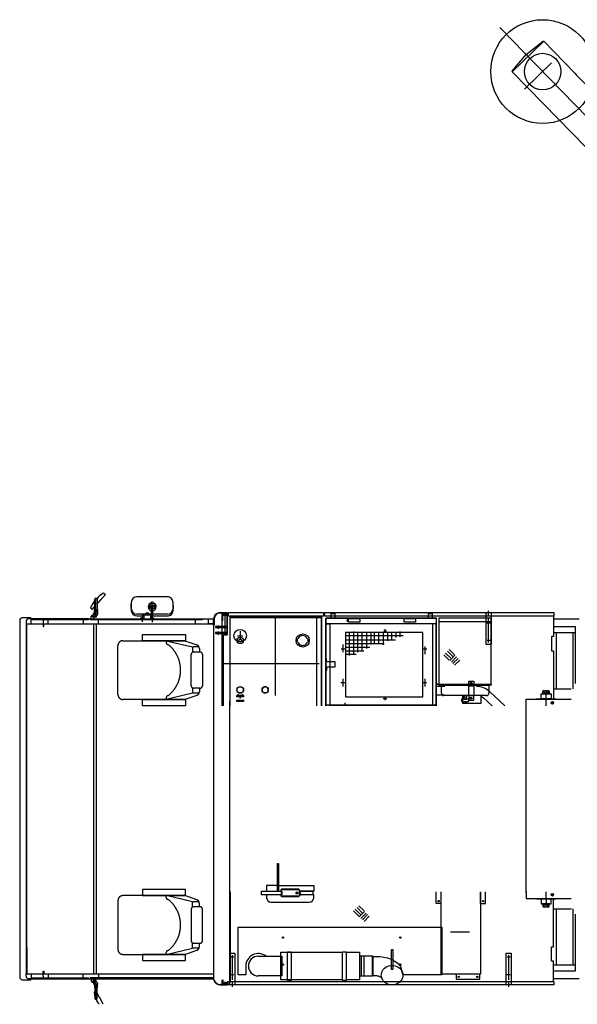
# Model space of a CAD drawing. Extents: x 8778 to 74498, y 1601 to 45347.
# Tile 2 of 52: x 9520 to 13979, y 14055 to 21935. Entities that reach past the tile are written whole.
import ezdxf

# ---------------------------------------------------------------- set-up
doc = ezdxf.new("R2010")
doc.units = 0
doc.header["$LTSCALE"] = 50
doc.header["$MEASUREMENT"] = 0
doc.linetypes.add('CENTER', pattern=[50.5, 30, -9, 2.5, -9])
doc.linetypes.add('HIDDEN', pattern=[12.6, 8.4, -4.2])
doc.layers.add('11', color=251, linetype='CONTINUOUS')

# ---------------------------------------------------------------- blocks, each defined once
blk = doc.blocks.new('*G157')
at = {"layer": '11', "color": 251, "linetype": 'CENTER'}
for p, q in [((13359.7, 21872.7), (15648.4, 19518.4)), ((13773.4, 21589.7), (13556.1, 21378.4)), ((15660.5, 19506), (15885.3, 19274.7))]:
    blk.add_line(p, q, dxfattribs=at)
at = {"layer": '11', "color": 251, "linetype": 'CONTINUOUS'}
for p, q in [((13459.6, 21518.9), (13710.6, 21762.9)), ((13569.8, 21656.7), (13708.1, 21765.5)), ((13710.6, 21762.9), (13960.1, 21506.2)), ((13457.1, 21521.5), (13569.8, 21656.7)), ((13709.1, 21262.3), (13459.6, 21518.9)), ((13960.1, 21506.2), (13974, 21491.9)), ((13974, 21491.9), (14804.6, 20637.5)), ((14657.1, 20287.1), (13709.1, 21262.3)), ((14804.6, 20637.5), (15755.8, 19659)), ((14908, 20531.1), (14657.1, 20287.1)), ((15755.8, 19659), (14908, 20531.1)), ((14657.1, 20287.1), (15505.7, 19414.1)), ((15522.1, 19899.4), (15518, 19903.6)), ((15265.4, 19661.4), (15271.2, 19655.4)), ((15765.1, 19147.3), (16016.1, 19391.2)), ((15944.4, 19321.5), (15940.8, 19318)), ((15962.3, 19338.9), (15944.4, 19321.5))]:
    blk.add_line(p, q, dxfattribs=at)
at = {"layer": '11', "color": 251, "linetype": 'HIDDEN'}
for p, q in [((15265.4, 19661.4), (15271.2, 19655.4)), ((16245.4, 19155.4), (15755.8, 19659)), ((15648.4, 19518.4), (15660.5, 19506)), ((15994.4, 18911.4), (15505.7, 19414.1)), ((15994.4, 18911.4), (16245.4, 19155.4))]:
    blk.add_line(p, q, dxfattribs=at)
at = {"layer": '11', "color": 251, "linetype": 'CONTINUOUS'}
for radius in [415, 146]:
    blk.add_circle((13702.2, 21520.4), radius, dxfattribs=at)

msp = doc.modelspace()

# ---------------------------------------------------------------- linework, layer by layer
at = {"layer": '11', "color": 251, "linetype": 'CONTINUOUS'}
for p, q in [((10196.3, 17342.8), (10205.4, 17334.8)), ((10112.4, 17273.2), (10120.1, 17284.4)), ((10120.4, 17224.1), (10120.4, 17297.1)), ((10140.9, 17261.9), (10137.4, 17258)), ((10138.4, 17297.1), (10138.4, 17224.1)), ((10205.4, 17334.8), (10140.9, 17261.9)), ((10154.5, 17277.3), (10170.7, 17295.6)), ((10412.4, 17271.1), (10412.4, 17208.2)), ((10412.4, 17223.2), (10412.4, 17261.7)), ((10579.4, 17316.1), (10457.4, 17316.1)), ((10567.4, 17264.1), (10591.4, 17264.1)), ((10572.4, 17271.7), (10572.4, 17264.1)), ((10701.4, 17316.1), (10579.4, 17316.1)), ((10586.4, 17264.1), (10586.4, 17271.7)), ((10746.4, 17208.2), (10746.4, 17271.1)), ((10094.4, 17219.3), (10090.3, 17223)), ((10094.4, 17219.3), (10099.5, 17215.1)), ((10099.5, 17215.1), (10118.8, 17237)), ((10114.4, 17168.6), (10114.4, 17182.1)), ((10116.9, 17204.1), (10120.4, 17224.1)), ((10116.9, 17190.3), (10116.9, 17204.1)), ((10138.4, 17224.1), (10141.9, 17204.1)), ((10141.9, 17204.1), (10141.9, 17190.3)), ((10532.5, 17182.5), (10532.5, 17187)), ((10546.8, 17182.5), (10532.5, 17182.5)), ((10533.2, 17182.5), (10533.2, 17182.1)), ((10533.2, 17182.1), (10546.2, 17182.1)), ((10534, 17187.8), (10545.3, 17187.8)), ((10535.6, 17187), (10535.6, 17182.5)), ((10543.8, 17187), (10543.8, 17182.5)), ((10546.2, 17182.1), (10546.2, 17182.5)), ((10546.8, 17187), (10546.8, 17182.5)), ((10559.4, 17243.6), (10559.4, 17256.1)), ((10559.4, 17224.8), (10559.4, 17243.6)), ((10559.4, 17235.6), (10559.4, 17224.8)), ((10559.4, 17224.8), (10572.4, 17224.8)), ((10591.4, 17243.6), (10567.4, 17243.6)), ((10572.4, 17235.5), (10572.4, 17216.9)), ((10572.4, 17216.9), (10574.4, 17215.7)), ((10574.4, 17190.5), (10574.4, 17216.9)), ((10574.4, 17175.1), (10574.4, 17190.5)), ((10584.4, 17191), (10584.4, 17216.9)), ((10586.4, 17216.9), (10584.4, 17215.6)), ((10584.4, 17175.1), (10584.4, 17191)), ((10586.4, 17216.9), (10586.4, 17235.5)), ((10586.4, 17224.8), (10599.4, 17224.8)), ((10599.4, 17256.1), (10599.4, 17243.6)), ((10599.4, 17243.6), (10599.4, 17235.6)), ((10599.4, 17224.8), (10599.4, 17235.6)), ((10746.4, 17247.5), (10746.4, 17223.2)), ((11123.9, 17190.1), (11179.9, 17190.1)), ((11179.9, 17186.1), (11123.9, 17186.1)), ((11139.9, 16444.1), (11139.9, 17180.1)), ((11139.9, 17180.1), (11179.9, 17180.1)), ((11159.9, 17186.2), (11159.9, 17012.1)), ((11179.9, 17190.1), (11179.9, 17186.1)), ((11179.9, 17162.1), (11179.9, 17190.1)), ((11179.9, 17190.1), (11179.9, 17162.1)), ((11179.9, 17181.1), (11189.9, 17181.1)), ((11179.9, 17012.1), (11179.9, 17181.1)), ((11179.9, 17181.1), (11189.9, 17181.1)), ((11179.9, 17012.1), (11179.9, 17181.1)), ((11179.9, 17181.1), (11189.9, 17181.1)), ((11179.9, 17180.1), (11179.9, 17012.1)), ((11189.9, 17190.1), (11950, 17190.1)), ((11189.9, 17162.1), (11189.9, 17190.1)), ((11950, 17190.1), (11950, 17162.1)), ((11950, 17181.1), (11960, 17181.1)), ((11960, 17190.1), (13790.7, 17190.1)), ((11960, 17162.1), (11960, 17190.1)), ((12009.6, 17183.8), (12039.6, 17183.8)), ((12009.6, 17146.8), (12009.6, 17183.8)), ((12039.6, 17183.8), (12039.6, 17146.8)), ((12789.6, 17183.8), (12819.6, 17183.8)), ((12789.6, 17146.8), (12789.6, 17183.8)), ((12819.6, 17183.8), (12819.6, 17146.8)), ((13250, 16936.1), (13250, 17186.1)), ((13290, 17186.1), (13290, 16936.1)), ((13790.7, 17190.1), (13790.7, 17162.1)), ((9519.9, 17128.1), (9519.9, 14780.6)), ((9609.7, 17148.1), (9539.9, 17148.1)), ((9570.7, 17120.1), (9570.7, 17100.1)), ((9570.7, 17100.1), (9570.7, 16444.1)), ((9570.7, 17100.1), (9610.7, 17100.1)), ((9576.7, 14490.4), (9576.7, 17100.1)), ((9610.7, 17140.1), (9590.7, 17140.1)), ((9610.7, 17140.1), (9609.7, 17148.1)), ((9610.7, 17100.1), (9610.7, 17140.1)), ((9610.7, 17140.1), (11070.7, 17140.1)), ((10070.7, 17140.1), (9610.7, 17140.1)), ((9630.7, 17140.1), (9610.7, 17140.1)), ((9610.7, 17134.1), (10070.7, 17134.1)), ((9610.7, 17134.1), (9630.7, 17134.1)), ((9610.7, 17100.1), (11070.7, 17100.1)), ((9630.7, 17134.1), (9630.7, 17140.1)), ((9687.2, 17134.1), (9687.2, 17140.1)), ((9707.2, 17120.1), (9707.2, 17100.1)), ((9707.2, 17100.1), (9747.2, 17100.1)), ((9707.2, 17100.1), (9707.2, 17080.1)), ((9713.2, 17080.1), (9713.2, 17100.1)), ((9747.2, 17140.1), (9727.2, 17140.1)), ((9747.2, 17100.1), (9747.2, 17140.1)), ((9767.2, 17140.1), (9747.2, 17140.1)), ((9747.2, 17134.1), (9767.2, 17134.1)), ((9767.2, 17134.1), (9767.2, 17140.1)), ((10026.7, 17140.1), (10026.7, 17100.1)), ((10026.7, 17100.1), (10141.7, 17100.1)), ((10070.7, 17134.1), (10070.7, 17140.1)), ((10083.7, 17131.9), (10083.7, 17140.1)), ((10083.7, 17140.1), (10980.7, 17140.1)), ((10980.7, 17131.9), (10083.7, 17131.9)), ((10091.4, 17140.1), (10091.4, 17158.1)), ((10093.4, 17160.1), (10130.7, 17160.1)), ((10094.4, 17160.1), (10094.4, 17163.6)), ((10099.4, 17168.6), (10114.4, 17168.6)), ((10110.7, 17100.1), (10110.7, 16864.4)), ((10111.4, 17151.4), (10111.4, 17140.1)), ((10130.7, 17153.4), (10113.4, 17153.4)), ((10124.4, 17168.6), (10114.4, 17168.6)), ((10141.4, 17173), (10129.4, 17160.1)), ((10129.4, 17160.1), (10129.4, 17163.6)), ((10130.7, 17160.1), (10130.7, 17153.4)), ((10130.7, 17100.1), (10130.7, 14928.1)), ((10150.7, 17100.1), (10150.7, 17140.1)), ((10574.4, 17178.2), (10457.4, 17178.2)), ((10457.4, 17163.2), (10499.9, 17163.2)), ((10488.7, 17147.1), (10514.7, 17147.1)), ((10488.7, 17139.1), (10488.7, 17147.1)), ((10499.9, 17167.1), (10499.9, 17157.1)), ((10514.7, 17167.1), (10499.9, 17167.1)), ((10499.9, 17157.1), (10514.7, 17157.1)), ((10499.9, 17155.9), (10499.9, 17115.5)), ((10514.7, 17147.1), (10514.7, 17169.6)), ((10518.7, 17173.6), (10560.7, 17173.6)), ((10564.7, 17169.6), (10564.7, 17147.1)), ((10564.7, 17167.1), (10566.4, 17167.1)), ((10564.7, 17157.1), (10566.4, 17157.1)), ((10564.7, 17147.1), (10590.7, 17147.1)), ((10579.4, 17156.5), (10579.4, 17114.4)), ((10580, 17163.2), (10701.4, 17163.2)), ((10701.4, 17178.2), (10584.4, 17178.2)), ((10590.7, 17147.1), (10590.7, 17139.1)), ((10925.7, 17100.1), (10925.7, 17140.1)), ((10980.7, 17140.1), (10980.7, 17131.9)), ((11030.7, 17100.1), (11030.7, 17140.1)), ((11070.7, 17100.1), (11030.7, 17100.1)), ((11069.9, 17090.1), (11069.9, 17136.1)), ((11070.7, 17140.1), (11070.7, 16444.1)), ((11070.7, 17140.1), (11070.7, 17100.1)), ((11073.9, 17136.1), (11073.9, 17090.1)), ((11139.9, 17176.1), (11139.9, 17126.1)), ((11179.9, 17176.1), (11139.9, 17176.1)), ((11139.9, 17170.1), (11179.9, 17170.1)), ((11139.9, 16444.1), (11139.9, 17170.1)), ((11139.9, 17126.1), (11142.9, 17126.1)), ((11144.9, 17128.1), (11144.9, 17166.6)), ((11149.4, 17171.1), (11177.9, 17171.1)), ((11179.9, 17173.1), (11179.9, 17176.1)), ((11179.9, 17170.1), (11179.9, 17012.1)), ((11179.9, 17140.1), (11179.9, 17060.1)), ((11950, 17162.1), (11189.9, 17162.1)), ((11200, 17162.1), (11200, 16444.1)), ((11203, 16444.1), (11203, 17162.1)), ((11203, 17155.1), (11893.2, 17155.1)), ((11203, 17152.1), (11933.2, 17152.1)), ((11563.2, 17150.1), (11563.2, 16528.1)), ((11566.2, 16528.1), (11566.2, 17152.1)), ((11893.2, 17158.1), (11893.2, 17155.1)), ((11933.2, 17158.1), (11893.2, 17158.1)), ((11893.2, 17155.1), (11893.2, 16444.1)), ((11933.2, 17155.1), (11893.2, 17155.1)), ((11930.2, 17152.1), (11930.2, 16444.1)), ((11933.2, 17155.1), (11933.2, 17158.1)), ((11933.2, 16444.1), (11933.2, 17155.1)), ((11933.2, 17155.1), (11933.2, 16444.1)), ((13790.7, 17162.1), (11960, 17162.1)), ((11966.6, 17137.8), (11966.6, 16444.1)), ((11970.6, 17146.1), (12850.6, 17146.1)), ((11970.6, 17101.1), (11970.6, 17146.1)), ((12850.6, 17101.1), (11970.6, 17101.1)), ((11970.6, 17101.1), (12000.6, 17101.1)), ((11970.6, 17096.1), (11970.6, 17101.1)), ((12854.6, 17146.8), (11975.5, 17146.8)), ((12826.6, 17101.1), (11995.6, 17101.1)), ((12000.6, 17101.1), (12000.6, 16449.1)), ((12039.6, 17146.8), (12009.6, 17146.8)), ((12146, 17137.6), (12137.6, 17132.7)), ((12137.6, 17132.7), (12137.6, 17122.9)), ((12137.6, 17122.9), (12145.8, 17117.8)), ((12145.8, 17117.8), (12150.6, 17120.6)), ((12150.6, 17135), (12146, 17137.6)), ((12150.6, 17142.8), (12240.6, 17142.8)), ((12150.6, 17112.8), (12150.6, 17142.8)), ((12240.6, 17112.8), (12150.6, 17112.8)), ((12240.6, 17142.8), (12240.6, 17112.8)), ((12595.6, 17142.8), (12685.6, 17142.8)), ((12595.6, 17112.8), (12595.6, 17142.8)), ((12685.6, 17112.8), (12595.6, 17112.8)), ((12685.6, 17142.8), (12685.6, 17112.8)), ((12819.6, 17146.8), (12789.6, 17146.8)), ((12820.6, 17101.1), (12820.6, 16449.1)), ((12850.6, 17101.1), (12820.6, 17101.1)), ((12854.6, 17142.8), (12850, 17142.8)), ((12850.6, 17146.1), (12850.6, 17101.1)), ((12850.6, 17142.8), (12854.6, 17142.8)), ((12850.6, 16449.1), (12850.6, 17101.1)), ((12854.6, 17142.8), (12854.6, 17146.8)), ((12854.6, 16444.1), (12854.6, 17142.8)), ((12873.3, 17145.9), (12873.3, 16616.3)), ((13291.3, 17145.9), (12873.3, 17145.9)), ((13291.3, 17115.9), (12873.3, 17115.9)), ((13291.3, 16616.3), (13291.3, 17145.9)), ((13788, 17162.1), (13788, 17000.1)), ((13790, 17140.1), (13995.2, 17140.1)), ((9570.7, 17080.1), (9576.7, 17080.1)), ((9707.2, 17080.1), (9713.2, 17080.1)), ((11073.9, 17090.1), (11069.9, 17090.1)), ((11084.8, 17078.1), (11084.8, 17070.1)), ((11139.9, 17078.1), (11084.8, 17078.1)), ((11084.8, 17078.1), (11084.8, 17070.1)), ((11139.9, 17078.1), (11084.8, 17078.1)), ((11084.8, 17070.1), (11139.9, 17070.1)), ((11084.8, 17070.1), (11139.9, 17070.1)), ((11084.8, 17030.1), (11084.8, 17022.1)), ((11139.9, 17030.1), (11084.8, 17030.1)), ((11084.8, 17030.1), (11084.8, 17022.1)), ((11139.9, 17030.1), (11084.8, 17030.1)), ((11084.8, 17022.1), (11139.9, 17022.1)), ((11084.8, 17022.1), (11139.9, 17022.1)), ((11108.9, 17060.1), (11108.9, 17088.1)), ((11108.9, 17012.1), (11108.9, 17040.1)), ((11175.9, 17078.1), (11139.9, 17078.1)), ((11139.9, 17070.1), (11175.9, 17070.1)), ((11175.9, 17030.1), (11139.9, 17030.1)), ((11139.9, 17022.1), (11175.9, 17022.1)), ((11175.9, 17070.1), (11175.9, 17078.1)), ((11175.9, 17022.1), (11175.9, 17030.1)), ((11970.6, 16449.1), (11970.6, 17096.1)), ((12125, 17030.1), (12125, 16517.3)), ((12745, 17030.1), (12125, 17030.1)), ((12156.1, 17030.1), (12156.1, 16847.2)), ((12190.8, 17039.2), (12190.8, 16855.9)), ((12221.8, 17030.1), (12221.8, 16873.2)), ((12255.2, 17030.1), (12255.2, 16880.7)), ((12294.8, 17030.1), (12294.8, 16904.2)), ((12328.2, 17030.1), (12328.2, 16933.9)), ((12355, 17030.1), (12355, 16938.9)), ((12390.2, 17030.1), (12390.2, 16940.1)), ((12426.1, 17030.1), (12426.1, 16932.7)), ((12462, 17030.1), (12462, 16963.6)), ((12494.2, 17030.1), (12494.2, 16967.3)), ((12527.6, 17030.1), (12527.6, 16992.1)), ((12559.8, 17039.2), (12559.8, 16995.8)), ((12745, 16517.3), (12745, 17030.1)), ((13788, 17030.1), (13963.6, 17030.1)), ((13790, 17080.1), (13963.6, 17080.1)), ((13810.3, 17030.1), (13810.3, 16580.1)), ((13943, 17030.1), (13943, 16580.1)), ((13963.6, 17080.1), (13963.6, 16622.6)), ((11149.9, 17012.1), (11179.9, 17012.1)), ((11149.9, 16444.1), (11149.9, 17012.1)), ((11149.9, 17012.1), (11179.9, 17012.1)), ((11149.9, 16444.1), (11149.9, 17012.1)), ((11739.4, 16977.1), (11744.5, 16977.1)), ((11744.5, 16957.1), (11739.4, 16957.1)), ((11822, 16977.1), (11827.1, 16977.1)), ((11827.1, 16957.1), (11822, 16957.1)), ((12125, 17005.7), (12585.8, 17005.7)), ((12125, 16973.5), (12526.3, 16973.5)), ((12125, 16942.6), (12436, 16942.6)), ((13773, 17000.1), (13773, 16885.1)), ((13788, 17000.1), (13773, 17000.1)), ((10110.7, 16864.4), (10110.7, 14956.1)), ((12125, 16914.1), (12320.8, 16914.1)), ((12125, 16885.6), (12272.5, 16885.6)), ((12926.3, 16866.5), (12968.4, 16824.4)), ((12941.1, 16881.3), (12983.2, 16839.2)), ((12954.8, 16894.9), (12996.9, 16852.8)), ((13290, 16936.1), (13250, 16936.1)), ((13773, 16885.1), (13788, 16885.1)), ((13788, 16885.1), (13788, 16501.1)), ((11970.6, 16795.1), (11973.6, 16795.1)), ((12042.1, 16795.1), (11970.6, 16795.1)), ((11973.6, 16795.1), (11973.6, 16819.7)), ((12042.1, 16755.1), (12042.1, 16795.1)), ((12125, 16858.4), (12210.6, 16858.4)), ((12912.7, 16852.8), (12954.8, 16810.8)), ((13001.2, 16848.5), (12959.1, 16806.4)), ((13014.2, 16835.5), (12972.1, 16793.4)), ((13026, 16823.8), (12983.9, 16781.7)), ((13039, 16810.8), (12996.9, 16768.7)), ((11915.3, 16780.1), (11139.9, 16780.1)), ((11970.6, 16755.1), (12042.1, 16755.1)), ((11970.6, 16755.1), (11973.6, 16755.1)), ((11973.6, 16755.1), (11973.6, 16727)), ((13111, 16641.1), (13151, 16641.1)), ((13111, 16600.1), (13111, 16641.1)), ((13151, 16641.1), (13151, 16600.1)), ((12918.9, 16600.1), (12854.6, 16600.1)), ((12859.9, 16616.3), (13291.3, 16616.3)), ((12873.3, 16616.3), (12859.9, 16616.3)), ((12873.3, 16608.9), (12873.3, 16616.3)), ((12873.3, 16616.3), (13291.3, 16616.3)), ((13291.3, 16608.9), (12873.3, 16608.9)), ((12893.3, 16545.9), (12893.3, 16608.9)), ((12893.3, 16608.9), (13271.3, 16608.9)), ((13111, 16605.1), (13151, 16605.1)), ((13111, 16525.1), (13111, 16605.1)), ((13151, 16605.1), (13151, 16525.1)), ((13271.3, 16608.9), (13271.3, 16545.9)), ((13278, 16558.2), (13399.9, 16444.1)), ((13291.3, 16616.3), (13291.3, 16608.9)), ((13704.7, 16546.6), (13704.7, 16562.5)), ((13710.1, 16565.3), (13749.9, 16565.3)), ((13715.5, 16562.5), (13715.5, 16546.6)), ((13744.5, 16562.5), (13744.5, 16546.6)), ((13755.3, 16562.5), (13755.3, 16546.6)), ((13790, 16580.1), (13930, 16580.1)), ((11200, 14238.1), (11200, 16479.6)), ((11257.2, 16517.1), (11257.2, 16527.1)), ((11257.2, 16527.1), (11258.2, 16527.1)), ((11258.2, 16517.1), (11257.2, 16517.1)), ((11257.2, 16479.6), (11257.2, 16489.6)), ((11257.2, 16489.6), (11258.2, 16489.6)), ((11258.2, 16479.6), (11257.2, 16479.6)), ((11258.2, 16527.1), (11278.2, 16527.1)), ((11279.2, 16517.1), (11258.2, 16517.1)), ((11258.2, 16489.6), (11278.2, 16489.6)), ((11279.2, 16479.6), (11258.2, 16479.6)), ((11263.2, 16536.4), (11263.2, 16529.1)), ((11263.2, 16529.1), (11273.2, 16529.1)), ((11273.2, 16529.1), (11273.2, 16532.3)), ((11278.2, 16527.1), (11279.2, 16527.1)), ((11278.2, 16489.6), (11279.2, 16489.6)), ((11279.2, 16527.1), (11279.2, 16517.1)), ((11279.2, 16489.6), (11279.2, 16479.6)), ((11280.2, 16531.4), (11280.2, 16509.1)), ((11280.2, 16509.1), (11283.2, 16509.1)), ((11283.2, 16509.1), (11286.2, 16509.1)), ((11286.2, 16509.1), (11286.2, 16531.1)), ((11287.2, 16517.1), (11287.2, 16527.1)), ((11287.2, 16527.1), (11288.2, 16527.1)), ((11288.2, 16517.1), (11287.2, 16517.1)), ((11287.2, 16479.6), (11287.2, 16489.6)), ((11287.2, 16489.6), (11288.2, 16489.6)), ((11288.2, 16479.6), (11287.2, 16479.6)), ((11288.2, 16527.1), (11308.2, 16527.1)), ((11309.2, 16517.1), (11288.2, 16517.1)), ((11288.2, 16489.6), (11308.2, 16489.6)), ((11309.2, 16479.6), (11288.2, 16479.6)), ((11293.2, 16532), (11293.2, 16529.1)), ((11293.2, 16529.1), (11303.2, 16529.1)), ((11303.2, 16529.1), (11303.2, 16536.3)), ((11308.2, 16527.1), (11309.2, 16527.1)), ((11308.2, 16489.6), (11309.2, 16489.6)), ((11309.2, 16527.1), (11309.2, 16517.1)), ((11309.2, 16489.6), (11309.2, 16479.6)), ((12125, 16517.3), (12745, 16517.3)), ((12918.9, 16530.1), (12854.6, 16530.1)), ((13251.3, 16525.9), (12913.3, 16525.9)), ((13053.3, 16497.7), (13053.3, 16487.4)), ((13060.6, 16497.7), (13053.3, 16497.7)), ((13053.3, 16487.4), (13053.3, 16483.5)), ((13057.3, 16479.5), (13107.3, 16479.5)), ((13060, 16526.3), (13060, 16466.3)), ((13111.3, 16497.7), (13060.6, 16497.7)), ((13071.3, 16512.7), (13071.3, 16497.7)), ((13082.3, 16512.7), (13071.3, 16512.7)), ((13071.3, 16497.7), (13093.3, 16497.7)), ((13071.3, 16479.5), (13071.3, 16471.7)), ((13072.3, 16525.9), (13072.3, 16512.7)), ((13072.3, 16519.9), (13072.3, 16512.7)), ((13093.3, 16512.7), (13082.3, 16512.7)), ((13092.3, 16525.9), (13092.3, 16512.7)), ((13093.3, 16497.7), (13093.3, 16512.7)), ((13093.3, 16471.7), (13093.3, 16479.5)), ((13111, 16530.1), (13111, 16489.1)), ((13151, 16525.1), (13111, 16525.1)), ((13111, 16489.1), (13151, 16489.1)), ((13111.3, 16483.5), (13111.3, 16497.7)), ((13151, 16489.1), (13151, 16530.1)), ((13210, 16466.3), (13210, 16525.4)), ((13210.5, 16520.9), (13230.2, 16507.1)), ((13297.5, 16444.1), (13230.2, 16507.1)), ((13570, 14948.1), (13570, 16498.1)), ((13570, 16498.1), (13930, 16498.1)), ((13651.2, 16498.1), (13652.9, 16501.1)), ((13652.9, 16501.1), (13807.1, 16501.1)), ((13690, 16541.1), (13770, 16541.1)), ((13690, 16502.4), (13690, 16541.1)), ((13691, 16501.1), (13690, 16502.4)), ((13769, 16501.1), (13691, 16501.1)), ((13702, 16545.1), (13703, 16546.1)), ((13702, 16541.1), (13702, 16545.1)), ((13702, 16545.1), (13758, 16545.1)), ((13730, 16541.1), (13702, 16541.1)), ((13703, 16546.1), (13757, 16546.1)), ((13755.3, 16546.6), (13704.7, 16546.6)), ((13707, 16546.6), (13707, 16546.1)), ((13707, 16546.1), (13753, 16546.1)), ((13758, 16541.1), (13730, 16541.1)), ((13753, 16546.1), (13753, 16546.6)), ((13757, 16546.1), (13758, 16545.1)), ((13758, 16545.1), (13758, 16541.1)), ((13770, 16502.4), (13769, 16501.1)), ((13770, 16541.1), (13770, 16502.4)), ((13776.8, 16473.7), (13773.5, 16468.1)), ((13783.2, 16473.7), (13776.8, 16473.7)), ((13786.5, 16468.1), (13783.2, 16473.7)), ((13807.1, 16501.1), (13808.8, 16498.1)), ((9570.7, 16444.1), (9570.7, 14300.1)), ((11069.9, 16444.1), (11069.9, 14252.1)), ((12000.6, 16449.1), (11970.6, 16449.1)), ((11970.6, 16449.1), (11970.6, 16444.1)), ((12850.6, 16449.1), (11970.6, 16449.1)), ((11995.6, 16449.1), (12826.6, 16449.1)), ((12120, 16467.5), (12120, 16444.1)), ((12820.6, 16449.1), (12850.6, 16449.1)), ((12850.6, 16444.1), (12850.6, 16449.1)), ((13060, 16466.3), (13210, 16466.3)), ((13074.3, 16468.7), (13090.3, 16468.7)), ((13773.5, 16468.1), (13776.8, 16462.4)), ((13776.8, 16462.4), (13783.2, 16462.4)), ((13783.2, 16462.4), (13786.5, 16468.1)), ((11583, 15182.1), (11591, 15182.1)), ((11583, 14962.1), (11583, 15182.1)), ((11591, 15182.1), (11591, 14962.1)), ((11495, 15006.1), (11495, 14962.1)), ((11583, 15006.1), (11495, 15006.1)), ((11591, 15006.1), (11871, 15006.1)), ((11613, 14976.1), (11608, 14971.1)), ((11753, 14976.1), (11613, 14976.1)), ((11758, 14971.1), (11753, 14976.1)), ((11871, 15006.1), (11871, 14962.1)), ((10110.7, 14956.1), (10110.7, 14300.4)), ((10130.7, 14956.1), (10130.7, 14300.4)), ((11203, 14956.1), (11203, 14238.1)), ((11453, 14962.1), (11606.6, 14962.1)), ((11453, 14932.1), (11453, 14962.1)), ((11606.6, 14932.1), (11453, 14932.1)), ((11495, 14932.1), (11495, 14908.1)), ((11591, 14962.1), (11583, 14962.1)), ((11606.6, 14962.1), (11616, 14962.1)), ((11606.6, 14962.1), (11616, 14948.1)), ((11616, 14946.1), (11606.6, 14932.1)), ((11616, 14932.1), (11606.6, 14932.1)), ((11608, 14971.1), (11608, 14962.1)), ((11758, 14971.1), (11608, 14971.1)), ((11608, 14932.1), (11608, 14923.1)), ((11608, 14923.1), (11613, 14918.1)), ((11608, 14923.1), (11758, 14923.1)), ((11613, 14918.1), (11753, 14918.1)), ((11616, 14962.1), (11616, 14932.1)), ((11616, 14948.1), (11616, 14946.1)), ((11733, 14954.5), (11733.1, 14954.3)), ((11753, 14918.1), (11758, 14923.1)), ((11758, 14923.1), (11758, 14971.1)), ((11871, 14962.1), (11758, 14962.1)), ((11758, 14962.1), (11758, 14932.1)), ((11770.7, 14962.1), (11758, 14962.1)), ((11871, 14932.1), (11758, 14932.1)), ((11758, 14932.1), (11770.7, 14932.1)), ((11760, 14948.1), (11770.7, 14962.1)), ((11760, 14946.1), (11760, 14948.1)), ((11770.7, 14932.1), (11760, 14946.1)), ((11770.7, 14962.1), (11863, 14962.1)), ((11863, 14932.1), (11770.7, 14932.1)), ((11863, 14962.1), (11863, 14932.1)), ((11871, 14930.1), (11871, 14932.1)), ((11871, 14908.1), (11871, 14930.1)), ((12851, 14861.3), (12851, 14956.1)), ((12891, 14861.3), (12891, 14956.1)), ((12891, 14296.2), (12891, 14956.1)), ((13206, 14861.3), (13206, 14956.1)), ((13206, 14956.1), (13206, 14296.2)), ((13246, 14861.3), (13246, 14956.1)), ((13570, 14956.1), (13570, 14902.1)), ((13570, 14902.1), (13930, 14902.1)), ((13651.2, 14902.1), (13652.9, 14899.1)), ((13652.9, 14899.1), (13807.1, 14899.1)), ((13691, 14899.1), (13690, 14897.7)), ((13690, 14897.7), (13690, 14859.1)), ((13769, 14899.1), (13691, 14899.1)), ((13770, 14897.7), (13769, 14899.1)), ((13770, 14859.1), (13770, 14897.7)), ((13773.5, 14932.1), (13776.8, 14937.7)), ((13776.8, 14926.4), (13773.5, 14932.1)), ((13776.8, 14937.7), (13783.2, 14937.7)), ((13783.2, 14926.4), (13776.8, 14926.4)), ((13783.2, 14937.7), (13786.5, 14932.1)), ((13786.5, 14932.1), (13783.2, 14926.4)), ((13788, 14515.1), (13788, 14899.7)), ((13807.1, 14899.1), (13808.8, 14902.1)), ((11531, 14872.1), (11835, 14872.1)), ((12203.2, 14816), (12245.3, 14773.9)), ((12218, 14830.8), (12260.1, 14788.8)), ((12231.7, 14844.5), (12273.7, 14802.4)), ((12890.8, 14861.3), (12851, 14861.3)), ((13206.2, 14861.3), (13246, 14861.3)), ((13690, 14859.1), (13770, 14859.1)), ((13702, 14859.1), (13702, 14855.1)), ((13730, 14859.1), (13702, 14859.1)), ((13702, 14855.1), (13703, 14854.1)), ((13702, 14855.1), (13758, 14855.1)), ((13703, 14854.1), (13757, 14854.1)), ((13704.7, 14853.6), (13704.7, 14837.6)), ((13755.3, 14853.6), (13704.7, 14853.6)), ((13707, 14854.1), (13753, 14854.1)), ((13707, 14853.6), (13707, 14854.1)), ((13710.1, 14834.9), (13749.9, 14834.9)), ((13715.5, 14837.6), (13715.5, 14853.6)), ((13758, 14859.1), (13730, 14859.1)), ((13744.5, 14837.6), (13744.5, 14853.6)), ((13753, 14854.1), (13753, 14853.6)), ((13755.3, 14837.6), (13755.3, 14853.6)), ((13757, 14854.1), (13758, 14855.1)), ((13758, 14855.1), (13758, 14859.1)), ((13788, 14820.1), (13932.1, 14820.1)), ((13810.3, 14820.1), (13810.3, 14370.1)), ((13943, 14820.1), (13943, 14370.1)), ((9519.9, 14794.1), (9519.9, 14272.1)), ((12189.6, 14802.4), (12231.7, 14760.3)), ((12278.1, 14798), (12236, 14755.9)), ((12291.1, 14785), (12249, 14742.9)), ((12302.8, 14773.3), (12260.7, 14731.2)), ((12315.8, 14760.3), (12273.7, 14718.2)), ((13963.6, 14777.6), (13963.6, 14320.1)), ((11266, 14671.7), (12081, 14671.7)), ((11266, 14291.7), (11266, 14671.7)), ((12081, 14671.7), (12896, 14671.7)), ((12891, 14667.2), (12891, 14663.7)), ((12894.5, 14667.2), (12891, 14667.2)), ((12891, 14663.7), (12894.5, 14667.2)), ((12896, 14671.7), (12896, 14291.7)), ((12964.8, 14634.1), (13117.2, 14634.1)), ((9576.7, 14510.6), (9576.7, 14300.1)), ((13773, 14515.1), (13788, 14515.1)), ((13773, 14400.1), (13773, 14515.1)), ((11200, 14464.1), (11240, 14464.1)), ((11200, 14214.1), (11200, 14464.1)), ((11240, 14464.1), (11240, 14214.1)), ((11428, 14440.9), (11511.4, 14440.9)), ((11511.4, 14440.9), (11616, 14440.9)), ((11608, 14471.7), (12101, 14471.7)), ((11608, 14251.7), (11608, 14471.7)), ((11616, 14440.9), (11616, 14282.5)), ((11661, 14245.7), (11661, 14474.7)), ((11661, 14474.7), (11691, 14474.7)), ((11691, 14474.7), (11691, 14245.7)), ((12101, 14245.7), (12101, 14474.7)), ((12101, 14474.7), (12131, 14474.7)), ((12131, 14474.7), (12131, 14245.7)), ((12131, 14471.7), (12238, 14471.7)), ((12238, 14471.7), (12238, 14251.7)), ((12238, 14440.9), (12238, 14282.5)), ((12342.6, 14440.9), (12238, 14440.9)), ((12252.2, 14443.9), (12272.2, 14443.9)), ((12252.2, 14279.5), (12252.2, 14443.9)), ((12272.2, 14443.9), (12272.2, 14279.5)), ((12342.6, 14282.5), (12342.6, 14440.9)), ((12345.6, 14437.9), (12342.6, 14440.9)), ((12345.6, 14285.5), (12345.6, 14437.9)), ((12345.6, 14437.9), (12372.6, 14437.9)), ((12345.6, 14285.5), (12345.6, 14437.9)), ((12493, 14493.6), (12503, 14493.6)), ((12493, 14333.9), (12493, 14493.6)), ((12503, 14493.6), (12503, 14333.9)), ((13410, 14464.1), (13450, 14464.1)), ((13410, 14214.1), (13410, 14464.1)), ((13450, 14464.1), (13450, 14214.1)), ((11328, 14361.7), (11328, 14291.7)), ((13788, 14400.1), (13773, 14400.1)), ((13788, 14238.1), (13788, 14400.1)), ((13790, 14370.1), (13963.6, 14370.1)), ((9570.7, 14320.1), (9576.7, 14320.1)), ((9570.7, 14280.1), (9570.7, 14300.1)), ((9570.7, 14300.1), (9610.7, 14300.1)), ((9610.7, 14300.1), (10445.4, 14300.6)), ((9610.7, 14300.1), (11069.9, 14300.1)), ((9610.7, 14300.1), (9610.7, 14260.1)), ((9610.7, 14266.1), (10070.7, 14266.1)), ((9610.7, 14266.1), (9630.7, 14266.1)), ((9630.7, 14266.1), (9630.7, 14260.1)), ((9687.2, 14266.1), (9687.2, 14260.1)), ((9707.2, 14320.1), (9713.2, 14320.1)), ((9707.2, 14300.1), (9707.2, 14320.1)), ((9707.2, 14280.1), (9707.2, 14320.1)), ((9707.2, 14320.1), (9713.2, 14320.1)), ((9707.2, 14280.1), (9707.2, 14300.1)), ((9707.2, 14300.1), (9747.2, 14300.1)), ((9713.2, 14320.1), (9713.2, 14300.1)), ((9713.2, 14320.1), (9713.2, 14300.1)), ((9713.2, 14300.1), (9747.2, 14300.1)), ((9747.2, 14300.1), (9747.2, 14260.1)), ((9747.2, 14300.1), (9747.2, 14266.1)), ((9747.2, 14266.1), (9767.2, 14266.1)), ((9747.2, 14266.1), (9767.2, 14266.1)), ((9767.2, 14266.1), (9767.2, 14260.1)), ((9767.2, 14266.1), (9767.2, 14260.1)), ((10026.7, 14300.1), (10141.7, 14300.1)), ((10026.7, 14260.1), (10026.7, 14300.1)), ((10070.7, 14266.1), (10070.7, 14260.1)), ((11069.9, 14268.2), (10083.7, 14268.2)), ((10083.7, 14268.2), (10083.7, 14260.1)), ((10150.7, 14300.1), (10150.7, 14260.1)), ((11328, 14291.7), (11266, 14291.7)), ((11616, 14282.5), (11428, 14282.5)), ((12238, 14282.5), (12342.6, 14282.5)), ((12272.2, 14279.5), (12252.2, 14279.5)), ((12342.6, 14282.5), (12345.6, 14285.5)), ((12345.6, 14285.5), (12372.6, 14285.5)), ((12503, 14333.9), (12493, 14333.9)), ((12574.2, 14322.9), (12584, 14292.5)), ((12896, 14291.7), (12584, 14291.7)), ((12891, 14296.2), (12891, 14299.7)), ((12891, 14299.7), (12894.5, 14296.2)), ((12894.5, 14296.2), (12891, 14296.2)), ((13206, 14296.2), (12891, 14296.2)), ((13011, 14295.4), (13011, 14255.7)), ((13201, 14255.6), (13201, 14295.7)), ((13963.6, 14320.1), (13790, 14320.1)), ((9539.9, 14252.1), (9609.7, 14252.1)), ((9610.7, 14260.1), (9590.7, 14260.1)), ((9609.7, 14252.1), (9610.7, 14260.1)), ((9610.7, 14260.1), (11069.9, 14260.1)), ((10070.7, 14260.1), (9610.7, 14260.1)), ((9630.7, 14260.1), (9610.7, 14260.1)), ((9747.2, 14260.1), (9727.2, 14260.1)), ((9767.2, 14260.1), (9727.2, 14260.1)), ((9767.2, 14260.1), (9747.2, 14260.1)), ((10083.7, 14260.1), (10445.4, 14260.1)), ((10091.4, 14260.1), (10091.4, 14242.1)), ((10093.4, 14240.1), (10130.7, 14240.1)), ((10094.4, 14240.1), (10094.4, 14236.6)), ((10094.4, 14240.1), (10129.4, 14240.1)), ((10099.4, 14231.6), (10114.4, 14231.6)), ((10111.4, 14248.8), (10111.4, 14260.1)), ((10130.7, 14246.8), (10113.4, 14246.8)), ((10124.4, 14231.6), (10114.4, 14231.6)), ((10114.4, 14231.6), (10114.4, 14218.1)), ((10116.9, 14209.8), (10116.9, 14196.1)), ((10116.9, 14196.1), (10120.4, 14176.1)), ((10129.4, 14240.1), (10129.4, 14236.6)), ((10141.4, 14227.1), (10129.4, 14240.1)), ((10130.7, 14240.1), (10130.7, 14246.8)), ((10138.4, 14176.1), (10141.9, 14196.1)), ((10141.9, 14196.1), (10141.9, 14209.8)), ((11180, 14214.1), (11124, 14214.1)), ((11124, 14210.1), (11180, 14210.1)), ((11140, 14224.1), (11140, 14252.1)), ((11180, 14224.1), (11140, 14224.1)), ((11180, 14220.1), (11140, 14220.1)), ((11145, 14252.1), (11145, 14233.6)), ((11149.5, 14229.1), (11178, 14229.1)), ((11160, 14235.4), (11160, 14213.1)), ((11180, 14238.1), (11180, 14213.1)), ((11180, 14235.4), (11180, 14230.1)), ((11180, 14235.4), (11180, 14219.1)), ((11180, 14235.4), (11180, 14219.1)), ((11180, 14235.4), (11180, 14220.1)), ((11180, 14230.1), (11185, 14230.1)), ((11180, 14227.1), (11180, 14224.1)), ((11180, 14219.1), (11185, 14219.1)), ((11180, 14219.1), (11190, 14219.1)), ((11180, 14210.1), (11180, 14214.1)), ((11185, 14238.1), (13790.7, 14238.1)), ((11185, 14210.1), (11185, 14238.1)), ((11185, 14210.1), (11185, 14235.4)), ((11185, 14235.4), (11185, 14207.4)), ((13790.7, 14210.1), (11185, 14210.1)), ((12101, 14251.7), (11608, 14251.7)), ((11691, 14245.7), (11661, 14245.7)), ((12131, 14245.7), (12101, 14245.7)), ((12238, 14251.7), (12131, 14251.7)), ((13011, 14255.7), (13196.4, 14255.6)), ((13196.4, 14255.6), (13201, 14255.6)), ((13995.2, 14260.1), (13790, 14260.1)), ((13790.7, 14238.1), (13790.7, 14210.1)), ((10115.6, 14149), (10121.7, 14111.3)), ((10119.1, 14155.5), (10118.4, 14155.1)), ((10130.8, 14161.6), (10120, 14156)), ((10120.4, 14176.1), (10120.4, 14103.1)), ((10155.7, 14113.7), (10130.8, 14161.6)), ((10138.4, 14103.1), (10138.4, 14176.1)), ((10140.1, 14143.8), (10155.7, 14113.7)), ((10159.7, 14106), (10155.7, 14113.7)), ((10186.1, 14055.4), (10159.7, 14106)), ((10145.2, 14069.2), (10135.2, 14087.5))]:
    msp.add_line(p, q, dxfattribs=at)
at = {"layer": '11', "color": 251, "linetype": 'CENTER'}
for p, q in [((10129.4, 17199.7), (10129.4, 17300.5)), ((10579.4, 17270.2), (10579.4, 17277.2)), ((10579.4, 17206.9), (10579.4, 17266.8)), ((10109.4, 17150.2), (10109.4, 17184.7)), ((10111.3, 17182.1), (10148, 17182.1)), ((10129.4, 17162), (10129.4, 17200.7)), ((10579.4, 17173.9), (10579.4, 17202.7)), ((11159.9, 17186.2), (11159.9, 17012.1)), ((13270, 17168.4), (13270, 17204.2)), ((13283.3, 17106.1), (13256.2, 17106.1)), ((13270, 16951.5), (13270, 17149.2)), ((11108.9, 17060.1), (11108.9, 17088.1)), ((11108.9, 17012.1), (11108.9, 17040.1)), ((11283.2, 17041.1), (11283.2, 16973)), ((12432.2, 17044.1), (12454.5, 17044.1)), ((12440.9, 17057.7), (12440.9, 17034.2)), ((10345.1, 16965.1), (10841.6, 16965.1)), ((10501.6, 17015.2), (10846.6, 17015.2)), ((10501.6, 16965.2), (10501.6, 17015.2)), ((10846.6, 16965.2), (10501.6, 16965.2)), ((10691.6, 16965.1), (10691.6, 16950.1)), ((10691.6, 16965.1), (10901.6, 16915.1)), ((10841.6, 16965.1), (10936.4, 16932.1)), ((10846.6, 17015.2), (10846.6, 16965.2)), ((11261.5, 17005.1), (11305.5, 17005.1)), ((13281.5, 16966.1), (13257.9, 16966.1)), ((10305.1, 16535.1), (10305.1, 16925.1)), ((10706.6, 16935.1), (10706.6, 16935.1)), ((10901.6, 16915.1), (10901.6, 16875.1)), ((10946.6, 16915.1), (10906.6, 16915.1)), ((10911.6, 16875.1), (10961.6, 16875.1)), ((10956.6, 16903.7), (10956.6, 16875.1)), ((12090.5, 16900.5), (12120.2, 16900.5)), ((12105, 16933.9), (12105, 16874.5)), ((12748, 16900.5), (12775.2, 16900.5)), ((12760, 16917.8), (12760, 16858.4)), ((10891.6, 16605.1), (10891.6, 16855.1)), ((10981.6, 16855.1), (10981.6, 16605.1)), ((12089.3, 16630.6), (12120.2, 16630.6)), ((12105, 16661.5), (12105, 16599.6)), ((12750.5, 16630.6), (12774, 16630.6)), ((12760, 16659), (12760, 16599.6)), ((10901.6, 16585.1), (10901.6, 16545.1)), ((10961.6, 16585.1), (10911.6, 16585.1)), ((10956.6, 16585.1), (10956.6, 16556.4)), ((13730, 16565.3), (13730, 16546.6)), ((10841.6, 16495.1), (10345.1, 16495.1)), ((10501.6, 16495.1), (10846.6, 16495.1)), ((10501.6, 16445.1), (10501.6, 16495.1)), ((10901.6, 16545.1), (10691.6, 16495.1)), ((10691.6, 16510.1), (10691.6, 16495.1)), ((10936.4, 16528.1), (10841.6, 16495.1)), ((10846.6, 16495.1), (10846.6, 16445.1)), ((10946.6, 16545.1), (10906.6, 16545.1)), ((12426.1, 16503.3), (12457, 16503.3)), ((12440.9, 16517.3), (12440.9, 16488.3)), ((13730, 16546.1), (13730, 16541.1)), ((13730, 16501.1), (13730, 16541.1)), ((13730, 16444.1), (13730, 16498.1)), ((10846.6, 16445.1), (10501.6, 16445.1)), ((10501.6, 14975.1), (10501.6, 14925.1)), ((10846.6, 14975.1), (10501.6, 14975.1)), ((10846.6, 14925.1), (10846.6, 14975.1)), ((10841.6, 14925.1), (10345.1, 14925.1)), ((10501.6, 14925.1), (10846.6, 14925.1)), ((10691.6, 14910.1), (10691.6, 14925.1)), ((10901.6, 14875.1), (10691.6, 14925.1)), ((10936.4, 14892.1), (10841.6, 14925.1)), ((13730, 14902.1), (13730, 14956.1)), ((13730, 14899.1), (13730, 14859.1)), ((10305.1, 14885.1), (10305.1, 14495.1)), ((10891.6, 14815.1), (10891.6, 14565.1)), ((10901.6, 14835.1), (10901.6, 14875.1)), ((10946.6, 14875.1), (10906.6, 14875.1)), ((10961.6, 14835.1), (10911.6, 14835.1)), ((10956.6, 14835.1), (10956.6, 14863.7)), ((10981.6, 14565.1), (10981.6, 14815.1)), ((13730, 14854.1), (13730, 14859.1)), ((13730, 14834.9), (13730, 14853.6)), ((10691.6, 14455.1), (10901.6, 14505.1)), ((10901.6, 14505.1), (10901.6, 14545.1)), ((10946.6, 14505.1), (10906.6, 14505.1)), ((10911.6, 14545.1), (10961.6, 14545.1)), ((10956.6, 14516.4), (10956.6, 14545.1)), ((10345.1, 14455.1), (10841.6, 14455.1)), ((10501.6, 14455), (10501.6, 14405)), ((10846.6, 14455), (10501.6, 14455)), ((10691.6, 14455.1), (10691.6, 14470.1)), ((10706.6, 14485.1), (10706.6, 14485.1)), ((10841.6, 14455.1), (10936.4, 14488.1)), ((10846.6, 14405), (10846.6, 14455)), ((11208.5, 14434.1), (11232.1, 14434.1)), ((11220, 14448.6), (11220, 14251)), ((13418.5, 14434.1), (13442.1, 14434.1)), ((13430, 14448.6), (13430, 14251)), ((10501.6, 14405), (10846.6, 14405)), ((11206.7, 14294.1), (11233.8, 14294.1)), ((13416.7, 14294.1), (13443.8, 14294.1)), ((10109.4, 14249.9), (10109.4, 14215.4)), ((10111.3, 14218.1), (10148, 14218.1)), ((10129.4, 14218.1), (10129.4, 14227.4)), ((10129.4, 14218.1), (10129.4, 14100.2)), ((11160, 14235.4), (11160, 14213.1)), ((11180, 14238.1), (11180, 14213.1)), ((11220, 14231.7), (11220, 14195.9)), ((13430, 14231.7), (13430, 14195.9))]:
    msp.add_line(p, q, dxfattribs=at)
at = {"layer": '11', "color": 251, "linetype": 'HIDDEN'}
for p, q in [((12850.6, 16509.1), (12845.6, 16509.1)), ((12850.6, 16508.3), (12845.6, 16508.3)), ((12845.6, 16501.9), (12850.6, 16501.9)), ((12845.6, 16501.1), (12850.6, 16501.1)), ((13714.5, 16546.1), (13745.5, 16546.1)), ((13714.5, 16541.1), (13714.5, 16546.1)), ((13730, 16541.1), (13714.5, 16541.1)), ((13745.5, 16541.1), (13730, 16541.1)), ((13745.5, 16546.1), (13745.5, 16541.1)), ((13714.5, 14859.1), (13714.5, 14854.1)), ((13730, 14859.1), (13714.5, 14859.1)), ((13714.5, 14854.1), (13745.5, 14854.1)), ((13745.5, 14859.1), (13730, 14859.1)), ((13745.5, 14854.1), (13745.5, 14859.1))]:
    msp.add_line(p, q, dxfattribs=at)
at = {"layer": '11', "color": 251, "linetype": 'CONTINUOUS'}
for points in [[(10120.4, 17214.1), (10120.5, 17212.6), (10120.8, 17211.1), (10121.3, 17209.6), (10122.1, 17208.2), (10123.1, 17207), (10124.2, 17205.9), (10125.5, 17205.1), (10126.8, 17204.5), (10128.1, 17204.2), (10129.4, 17204.1)], [(10129.4, 17204.1), (10130.7, 17204.2), (10132.1, 17204.5), (10133.4, 17205.1), (10134.7, 17205.9), (10135.8, 17207), (10136.7, 17208.2), (10137.5, 17209.6), (10138, 17211.1), (10138.3, 17212.6), (10138.4, 17214.1)], [(11733.1, 14954.3), (11736.6, 14954.9), (11740, 14953.9), (11742.6, 14951.5), (11743.9, 14948.2), (11743.6, 14944.6), (11741.7, 14941.5), (11738.7, 14939.6), (11735.2, 14939.1), (11731.8, 14940.3), (11729.2, 14942.9)], [(12372.6, 14437.9), (12401.8, 14436.7), (12431.8, 14432.8), (12461.6, 14426.1), (12489.8, 14416.5), (12515.2, 14404.2), (12536.7, 14389.8), (12553.5, 14373.7), (12565.3, 14356.7), (12572.1, 14339.6), (12574.2, 14322.9)], [(12412, 14289.4), (12412.9, 14300.6), (12415.8, 14312.2), (12420.9, 14323.7), (12428, 14334.6), (12437.2, 14344.4), (12448.1, 14352.7), (12460.1, 14359.2), (12472.8, 14363.8), (12485.6, 14366.4), (12498, 14367.2)], [(12498, 14367.2), (12510.5, 14366.4), (12523.3, 14363.8), (12536, 14359.2), (12548, 14352.7), (12558.8, 14344.4), (12568, 14334.6), (12575.2, 14323.7), (12580.2, 14312.2), (12583.1, 14300.6), (12584, 14289.4)], [(12372.6, 14285.5), (12379.6, 14284.5), (12386.3, 14283.1), (12392.6, 14281.2), (12398.3, 14278.9), (12403.5, 14276.2), (12408, 14273.1), (12411.8, 14269.7), (12415, 14266), (12417.4, 14262), (12419.1, 14257.8)], [(12498, 14210.1), (12485.6, 14210.9), (12472.8, 14213.6), (12460.1, 14218.2), (12448.1, 14224.8), (12437.2, 14233.3), (12428, 14243.3), (12420.9, 14254.4), (12415.8, 14266.1), (12412.9, 14277.9), (12412, 14289.4)], [(12584, 14289.4), (12583.1, 14277.9), (12580.2, 14266.1), (12575.2, 14254.4), (12568, 14243.3), (12558.8, 14233.3), (12548, 14224.8), (12536, 14218.2), (12523.3, 14213.6), (12510.5, 14210.9), (12498, 14210.1)], [(10120.4, 14186.1), (10120.5, 14187.5), (10120.8, 14189), (10121.3, 14190.5), (10122.1, 14191.9), (10123.1, 14193.1), (10124.2, 14194.2), (10125.5, 14195), (10126.8, 14195.6), (10128.1, 14196), (10129.4, 14196.1)], [(10129.4, 14196.1), (10130.7, 14196), (10132.1, 14195.6), (10133.4, 14195), (10134.7, 14194.2), (10135.8, 14193.1), (10136.7, 14191.9), (10137.5, 14190.5), (10138, 14189), (10138.3, 14187.5), (10138.4, 14186.1)], [(10120, 14156), (10119.9, 14156), (10119.8, 14155.9), (10119.7, 14155.9), (10119.6, 14155.8), (10119.5, 14155.8), (10119.4, 14155.7), (10119.3, 14155.6), (10119.2, 14155.6), (10119.1, 14155.5), (10119.1, 14155.5)], [(10135.2, 14087.5), (10137.2, 14084), (10139.1, 14080.6), (10141, 14077.2), (10142.9, 14073.9), (10144.8, 14070.7), (10146.6, 14067.5), (10148.5, 14064.4), (10150.3, 14061.3), (10152.2, 14058.3), (10154, 14055.4)]]:
    msp.add_lwpolyline(points, dxfattribs=at)
for centre, radius in [((11283.2, 17005.1), 50), ((12440.9, 17044.1), 3.5), ((11283.2, 16967.1), 25), ((11283.2, 16967.1), 11), ((11283.2, 16967.1), 10), ((11783.2, 16967.1), 52.5), ((12105, 16900.5), 3.5), ((12760, 16900.5), 3.5), ((12105, 16630.6), 3.5), ((12760, 16630.6), 3.5), ((13131, 16625.1), 6.5), ((11283.2, 16572.1), 27.5), ((11283.2, 16572.1), 27.5), ((11283.2, 16572.1), 25), ((11283.2, 16572.1), 25), ((11483.2, 16572.1), 25), ((12440.9, 16503.3), 3.5), ((13131, 16505.1), 6.5), ((13780, 16468.1), 10), ((13780, 16468.1), 5.61), ((13780, 16468.1), 3.11), ((11736, 14947.1), 6), ((13780, 14932.1), 10), ((13780, 14932.1), 5.61), ((13780, 14932.1), 3.11), ((12870.5, 14881.3), 5.5), ((13226.5, 14881.3), 5.5), ((11625, 14589.7), 5.5), ((12563, 14589.7), 5.5), ((11625, 14373.7), 5.5), ((12563, 14373.7), 5.5), ((13031, 14275.2), 5.5), ((13181, 14275.1), 5.5)]:
    msp.add_circle(centre, radius, dxfattribs=at)
for centre, radius, start, end in [((10373.3, 17079.4), 325, 125.659, 136.96185), ((10189.7, 17335.3), 10, 48.4955, 125.66373), ((10373.2, 17079.5), 324.8, 143.39731, 151.34108), ((10129.4, 17297.1), 9, 0, 180), ((10457.4, 17271.1), 45, 90, 180), ((10579.4, 17236.6), 32.5, 102.31776, 179.99802), ((10567.4, 17256.1), 8, 90, -179.99564), ((10579.4, 17264.7), 9.9, 44.99615, 135.00615), ((10579.4, 17236.6), 32.5, 0, 77.78643), ((10591.4, 17256.1), 8, 0, 90), ((10701.4, 17271.1), 45, 0, 90.00233), ((10096.9, 17230.5), 10, 151.33662, -131.49951), ((10129.4, 17182.1), 15, 142.81958, -179.99863), ((10129.4, 17182.1), 15, 34.2192, 142.8074), ((10129.4, 17182.1), 15, -37.22458, 34.24631), ((10457.4, 17223.2), 45, 180, -90), ((10457.4, 17208.2), 45, 180, -90.00079), ((10534, 17185.9), 1.88, 35.91324, 144.07767), ((10539.7, 17176.5), 11.3, 68.60005, 111.40921), ((10545.3, 17185.9), 1.88, 35.91324, 144.08859), ((10579.4, 17236.6), 32.5, 180, -98.54279), ((10567.4, 17235.6), 8, 90, 179.99564), ((10579.4, 17223.5), 13.8, 59.62397, 120.37907), ((10579.4, 17210.2), 9.67, 43.60431, 136.39792), ((10579.4, 17204.7), 13.1, 67.6197, 112.38373), ((10579.4, 17236.6), 32.5, -81.51022, -0.00208), ((10591.4, 17235.6), 8, 0, 90.00437), ((10701.4, 17223.2), 45, -90, -0.00079), ((10701.4, 17208.2), 45, -90, 0.00079), ((11123.9, 17136.1), 54, 90, -179.99805), ((11123.9, 17136.1), 50, 90, 179.99651), ((9539.9, 17128.1), 20, 90, -179.99825), ((9590.7, 17120.1), 20, 90, -179.99738), ((9727.2, 17120.1), 20, 90, -179.99738), ((10093.4, 17158.1), 2, 90, 179.98253), ((10099.4, 17163.6), 5, 90, 179.97203), ((10113.4, 17151.4), 2, 90, -179.98251), ((10124.4, 17163.6), 5, 0, 89.99301), ((10518.7, 17169.6), 4, 90, -179.99126), ((10560.7, 17169.6), 4, 0, 89.96505), ((10566.4, 17175.1), 18, -90, -0.00388), ((10566.4, 17175.1), 8, -90, -0.00873), ((11142.9, 17128.1), 2, -90, 0.01749), ((11149.4, 17166.6), 4.5, 90, 180), ((11177.9, 17173.1), 2, -90, 0.03497), ((11975.5, 17137.8), 9, 90, -179.99611), ((12146, 17127.8), 8.5, 58.03011, -59.99438), ((11783.2, 16967.1), 45, 167.16017, -167.16006), ((11783.2, 16967.1), 40, 14.47809, 165.52286), ((11783.2, 16967.1), 40, -165.52129, -14.47821), ((11783.2, 16967.1), 45, -12.84076, 12.83936), ((11483.2, 16572.1), 25, -112.70316, -170.0733), ((13172.1, 16445.1), 155, 46.87671, 90.00119), ((13710.1, 16558.6), 6.64, 35.88269, 144.11914), ((13730, 16525.4), 39.8, 68.59711, 111.40639), ((13749.9, 16558.6), 6.64, 35.88886, 144.12531), ((12913.3, 16545.9), 20, 180, -89.99823), ((13057.3, 16483.5), 4, 180, -90.00873), ((13074.3, 16471.7), 3, 180, -89.98834), ((13090.3, 16471.7), 3, -90, -0.04663), ((13107.3, 16483.5), 4, -90, 0.01749), ((13251.3, 16545.9), 20, -90, 0.00177), ((11531, 14908.1), 36, 180, -90.00293), ((11835, 14908.1), 36, -90, 0), ((13710.1, 14841.5), 6.64, -144.11304, -35.88513), ((13730, 14874.7), 39.8, -111.40257, -68.59393), ((13749.9, 14841.5), 6.64, -144.11922, -35.8913), ((11428, 14361.7), 100, 52.37381, -179.99867), ((11428, 14361.7), 79.2, 90, -90), ((9539.9, 14272.1), 20, 180, -90.00348), ((9590.7, 14280.1), 20, 180, -89.99911), ((9727.2, 14280.1), 20, 180, -89.99911), ((9727.2, 14280.1), 20, 180, -90), ((10093.4, 14242.1), 2, 180, -90.01746), ((10099.4, 14236.6), 5, 180, -90), ((10113.4, 14248.8), 2, 180, -90.01746), ((10129.4, 14218.1), 15, 180, -142.82768), ((10129.4, 14218.1), 15, -142.80045, -34.20703), ((10124.4, 14236.6), 5, -90, 0.021), ((10129.4, 14218.1), 15, -34.18335, 37.16913), ((11124, 14264.1), 54, -166.26192, -89.99854), ((11124, 14264.1), 50, -164.70078, -89.99841), ((11149.5, 14233.6), 4.5, 180, -90.00775), ((11178, 14227.1), 2, 0, 89.96505), ((10121.5, 14149.9), 6, 121.61175, -170.88106), ((10129.4, 14103.1), 9, 180, 0), ((10428, 14226.3), 323.5, -156.2784, -154.78375)]:
    msp.add_arc(centre, radius, start, end, dxfattribs=at)
at = {"layer": '11', "color": 251, "linetype": 'CENTER'}
for centre, radius, start, end in [((10345.1, 16925.1), 40, 90, -179.99825), ((10706.6, 16950.1), 15, 180, -89.99301), ((10546.6, 16730.1), 260, -52.04334, 52.04025), ((10911.6, 16855.1), 20, 90, 179.99127), ((10926.6, 16903.7), 30, 0, 70.81965), ((10961.6, 16855.1), 20, 0, 90), ((10911.6, 16605.1), 20, 180, -90), ((10926.6, 16556.4), 30, -70.82181, 0.00052), ((10961.6, 16605.1), 20, -90, 0.00177), ((10345.1, 16535.1), 40, 180, -90.00085), ((10706.6, 16510.1), 15, 90, -179.98834), ((10345.1, 14885.1), 40, 90, 179.99913), ((10706.6, 14910.1), 15, 179.98834, -90), ((10546.6, 14690.1), 260, -52.04025, 52.04334), ((10911.6, 14815.1), 20, 90, 180), ((10926.6, 14863.7), 30, -0.00052, 70.82181), ((10961.6, 14815.1), 20, -0.00177, 90), ((10911.6, 14565.1), 20, -179.99127, -90), ((10926.6, 14516.4), 30, -70.81965, 0), ((10961.6, 14565.1), 20, -90, 0), ((10345.1, 14495.1), 40, 180, -90.00085), ((10706.6, 14470.1), 15, 89.99301, 180)]:
    msp.add_arc(centre, radius, start, end, dxfattribs=at)

# ---------------------------------------------------------------- block references
at = {"layer": '11', "color": 251, "linetype": 'CONTINUOUS'}
msp.add_blockref('*G157', (0, 0), dxfattribs=at)

doc.saveas('drawing.dxf')
